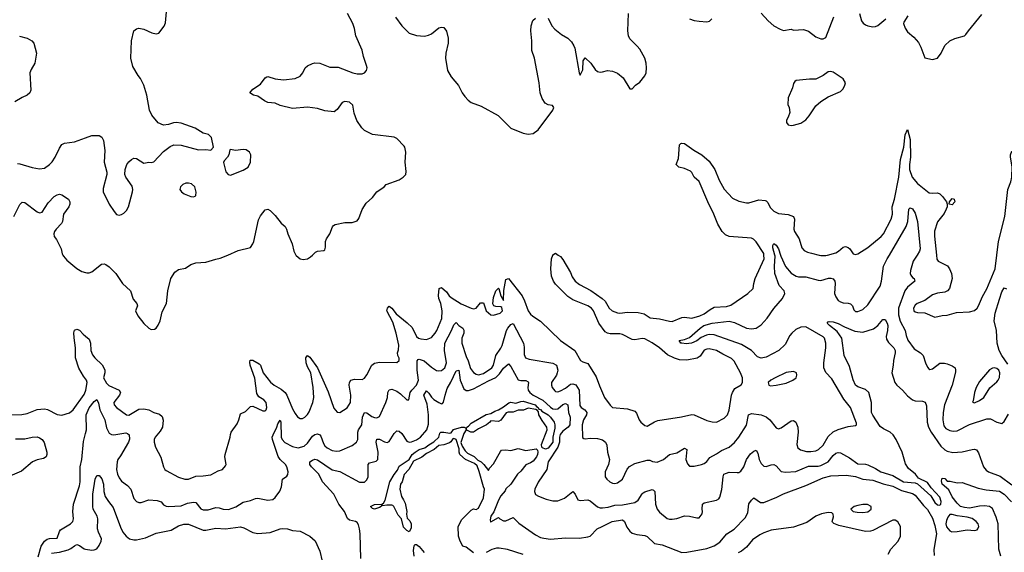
# Model space of a CAD drawing. Header units: inches. Extents: x 1839270 to 1929235, y 762242 to 910350.
# Tile 106 of 256: x 1909469 to 1917410, y 777600 to 781900. Entities that reach past the tile are written whole.
import ezdxf

# ---------------------------------------------------------------- set-up
doc = ezdxf.new("R2010")
doc.units = ezdxf.units.IN
doc.header["$MEASUREMENT"] = 0
for name, color, linetype in [('B9707', 7, 'Continuous'), ('B9708', 7, 'Continuous'), ('B9717', 7, 'Continuous'), ('B9718', 7, 'Continuous')]:
    doc.layers.add(name, color=color, linetype=linetype)

msp = doc.modelspace()

# ---------------------------------------------------------------- linework, layer by layer
at = {"layer": 'B9707', "color": 5}
for points, elevation in [([(1909817.1, 780000), (1909822, 779990), (1909850, 779958.4), (1909930, 779890.4), (1909970, 779868.4), (1910000, 779858.7)], 520), ([(1910000, 779000), (1909982.3, 779022.3), (1909946.7, 779086.7), (1909918.8, 779170), (1909918.2, 779250), (1909907.5, 779332.5), (1909906.9, 779373.1), (1909910, 779394), (1909930, 779402.4), (1909950, 779393.7), (1909980.4, 779360.4), (1910000, 779345)], 480), ([(1909370.1, 778710.1), (1909486.2, 778713.8), (1909530, 778721.6), (1909610, 778752.3), (1909670, 778759.1), (1909693.5, 778753.5), (1909770, 778712.8), (1909810, 778708.8), (1909870, 778727.6), (1909900.9, 778750), (1909990, 778873.1), (1910000, 778900.6)], 480), ([(1909617.1, 777562.9), (1909642.9, 777650), (1909670, 777690.1), (1909690, 777705.7), (1909710, 777711.6), (1909770, 777713.4), (1909790.7, 777769.3), (1909799.3, 777780.7), (1909879.6, 777830), (1909896.3, 777850), (1909902, 777870), (1909897.7, 777930), (1909902, 777990), (1909950, 778137.3), (1909956.8, 778170), (1909956.3, 778290), (1909970, 778350.8), (1909984.8, 778495.2), (1910000, 778559.1)], 460), ([(1909435.8, 778515.8), (1909510, 778516.8), (1909570.3, 778530.3), (1909610, 778532), (1909630, 778525.5), (1909650, 778510.6), (1909665.8, 778485.8), (1909687, 778410), (1909688.5, 778390), (1909681.6, 778370), (1909662, 778358), (1909610, 778345.6), (1909572.7, 778330), (1909483.5, 778256.5), (1909370, 778207.4)], 460), ([(1909726.5, 777593.5), (1909790, 777601.3), (1909859.5, 777620.5), (1909882.3, 777630), (1909910, 777653.2), (1909930, 777663.5), (1909950, 777655.8), (1909990, 777628), (1910000, 777626.3)], 440)]:
    msp.add_lwpolyline(points, dxfattribs=dict(at, elevation=elevation))
at = {"layer": 'B9708', "color": 5}
for points, elevation in [([(1909466.9, 781766.9), (1909530, 781750.5), (1909566.8, 781730), (1909584, 781710), (1909604.9, 781630), (1909590.4, 781549.6), (1909561.1, 781498.9), (1909550.6, 781470), (1909558, 781330), (1909550, 781309.4), (1909530.2, 781289.8), (1909490, 781272), (1909430, 781236.2)], 540), ([(1909450, 780738.3), (1909470, 780735.3), (1909570, 780706.5), (1909630, 780695.6), (1909670, 780701.1), (1909710, 780731.6), (1909730, 780753.7), (1909754.8, 780790), (1909790, 780864), (1909810, 780892.7), (1909830, 780902.4), (1909910, 780912.9), (1910000, 780945.6)], 540), ([(1909420.5, 780310), (1909470, 780407.7), (1909490, 780426), (1909510, 780424.9), (1909610, 780348.5), (1909630, 780341.6), (1909650, 780345.5), (1909699.5, 780420.5), (1909747.6, 780472.4), (1909770, 780486.7), (1909790, 780490.3), (1909810, 780486.7), (1909861.6, 780450), (1909872.7, 780430), (1909872.7, 780410), (1909866, 780390), (1909821.3, 780330), (1909814.4, 780270), (1909806.2, 780253.8), (1909762.9, 780210), (1909749.4, 780190), (1909743.2, 780170), (1909746.3, 780150), (1909764.7, 780124.7), (1909802.4, 780050), (1909812.2, 780010), (1909817.1, 780000)], 520)]:
    msp.add_lwpolyline(points, dxfattribs=dict(at, elevation=elevation))
at = {"layer": 'B9717', "color": 5}
for points, elevation in [([(1910000, 779858.7), (1910010, 779855.5), (1910030, 779856.3), (1910050, 779864.9), (1910130, 779927.7), (1910150, 779928.2), (1910163.4, 779923.4), (1910190, 779904.4), (1910243.1, 779850), (1910299.1, 779770), (1910362, 779710), (1910384.7, 779644.7), (1910414.9, 779610), (1910418, 779590), (1910403.7, 779550), (1910422.4, 779510), (1910470, 779447.3), (1910510, 779410.8), (1910530, 779398.8), (1910557.5, 779402.5), (1910570, 779411), (1910586.8, 779433.2), (1910600.9, 779470), (1910618, 779542), (1910652, 779610), (1910664.7, 779710), (1910688.6, 779811.4), (1910719.1, 779860.9), (1910750, 779884), (1910807.2, 779892.8), (1910850, 779923), (1910890, 779938), (1910970, 779942), (1911050, 779967.7), (1911086.3, 779973.7), (1911147.5, 780000)], 520), ([(1910000, 779345), (1910030, 779321.6), (1910039.3, 779290), (1910042.6, 779230), (1910055.2, 779195.2), (1910074.3, 779170), (1910132.9, 779112.9), (1910150, 779084), (1910155.3, 779070), (1910155.1, 779050), (1910146, 779010), (1910170, 778965.3), (1910187.4, 778947.4), (1910272, 778910), (1910281.1, 778890), (1910274.6, 778870), (1910228.1, 778810), (1910230.3, 778790), (1910248.7, 778770), (1910330, 778709), (1910350, 778708.1), (1910430, 778754.8), (1910470, 778758.6), (1910510, 778751), (1910550, 778729.3), (1910595.5, 778715.5), (1910618, 778698), (1910627.1, 778667.1), (1910620.1, 778610), (1910601.8, 778578.2), (1910561.3, 778530), (1910553.6, 778510), (1910553.6, 778490), (1910563.1, 778450), (1910608.1, 778368.1), (1910627.9, 778290), (1910640.3, 778270), (1910650, 778261.1), (1910750, 778207.9), (1910802, 778190), (1910830, 778191.5), (1910890, 778214.9), (1910950, 778216.5), (1911010, 778226.4), (1911070, 778258), (1911104, 778270), (1911130, 778298), (1911134.5, 778310), (1911124.5, 778370), (1911127, 778390), (1911167.3, 778530), (1911170, 778552), (1911175.1, 778570), (1911223.3, 778636.7), (1911237.6, 778670), (1911250, 778718.8), (1911290, 778737.3), (1911330, 778777.3), (1911350, 778780.7), (1911430, 778741.3), (1911450, 778741.7), (1911457.3, 778750), (1911462.5, 778770), (1911455.6, 778810), (1911437.6, 778830), (1911396.6, 778856.6), (1911382, 778882), (1911366.7, 779006.7), (1911327.9, 779110), (1911324.4, 779135.6), (1911328.7, 779151.3), (1911350, 779150.3), (1911401.1, 779121.1), (1911410.6, 779110.6), (1911431.7, 779050), (1911492.9, 778972.9), (1911522.3, 778950), (1911578.6, 778918.6), (1911611.2, 778891.2), (1911624.7, 778870), (1911670, 778759.3), (1911690, 778721.3), (1911710, 778694.4), (1911730, 778679.3), (1911750, 778680.4), (1911770, 778692.4), (1911790, 778712.4), (1911804.7, 778735.3), (1911832, 778810), (1911840.6, 778850), (1911837, 778930), (1911817.3, 779050), (1911790, 779098.5), (1911779.2, 779130), (1911777.7, 779170), (1911790, 779190.3), (1911810, 779176), (1911870.2, 779090), (1911956.9, 778896.9), (1912003.5, 778763.5), (1912030, 778730.4), (1912050, 778728.5), (1912110, 778766), (1912136.5, 778810), (1912139.5, 778870), (1912126, 778950), (1912129.7, 778970.3), (1912140.9, 778990), (1912170, 778998), (1912230, 778995.6), (1912250, 779006.7), (1912270, 779034), (1912309.2, 779110.8), (1912330, 779127.9), (1912370, 779135.8), (1912510, 779131.3), (1912528.7, 779150), (1912528.4, 779168.4), (1912518, 779190), (1912515.3, 779210), (1912525.1, 779234.9), (1912526.5, 779273.5), (1912505.8, 779370), (1912478.5, 779458.5), (1912430.8, 779550), (1912436.4, 779570), (1912450, 779588.5), (1912470, 779571.5), (1912504.4, 779524.4), (1912593.2, 779453.2), (1912633.8, 779413.8), (1912670, 779343.1), (1912686.7, 779330), (1912703.8, 779323.8), (1912750, 779317.8), (1912790, 779335.6), (1912820.3, 779370), (1912832.9, 779390), (1912872.5, 779487.5), (1912876.3, 779550), (1912865.4, 779610), (1912848.7, 779650), (1912846.1, 779673.9), (1912851.8, 779730), (1912870, 779738.2), (1912910, 779703.6), (1912933.4, 779670), (1912950, 779656.8), (1913030, 779606.2), (1913110, 779570.2), (1913130, 779565.4), (1913150, 779571.4), (1913186.7, 779613.3), (1913210, 779614.6), (1913230, 779548.9), (1913270, 779518.4), (1913290, 779514.9), (1913345.2, 779530), (1913362.9, 779550), (1913357, 779577), (1913350, 779581.2), (1913310, 779583.6), (1913294, 779590), (1913285.7, 779605.7), (1913290, 779658), (1913308.5, 779710), (1913330, 779733), (1913334, 779730), (1913350, 779672), (1913370, 779634), (1913374.5, 779714.5), (1913390, 779802.8), (1913410, 779811.7), (1913520.2, 779670), (1913541.2, 779630), (1913570, 779550.5), (1913590, 779521.6), (1913606.2, 779506.2), (1913670, 779465.3), (1913830.4, 779310), (1913945.7, 779230), (1913993, 779150), (1914010, 779138.7), (1914050, 779124.6), (1914057.2, 779117.2), (1914118.1, 779018.1), (1914144.2, 778944.2), (1914186, 778850), (1914230, 778788), (1914250, 778770.4), (1914370, 778757.4), (1914430, 778739.3), (1914444.2, 778724.2), (1914466, 778670), (1914479.3, 778650), (1914510, 778623.8), (1914530, 778619.3), (1914590, 778653), (1914616.9, 778663.1), (1914805.9, 778694.1), (1914890, 778713.7), (1914910, 778710.4), (1915010, 778664.9), (1915053, 778653), (1915090, 778651.7), (1915150, 778683.6), (1915177.2, 778710), (1915191.9, 778748.1), (1915209.8, 778870), (1915216.9, 778890), (1915237.8, 778922.2), (1915286.6, 778953.4), (1915299, 778970), (1915298, 779010), (1915282.9, 779050), (1915230, 779143.7), (1915210, 779165.1), (1915139.1, 779199.1), (1915090, 779230.8), (1915030, 779243.5), (1915010, 779241.1), (1914990, 779232.6), (1914957.5, 779182.5), (1914932.6, 779167.4), (1914849.2, 779150.8), (1914790, 779153.1), (1914750, 779167.1), (1914694.9, 779194.9), (1914628.2, 779250), (1914570, 779290.7), (1914510, 779323), (1914490, 779326.5), (1914430, 779315.7), (1914410, 779317.2), (1914330, 779357.8), (1914310, 779363.8), (1914230, 779363.2), (1914208.6, 779368.6), (1914190, 779380.9), (1914138.6, 779450), (1914095.9, 779550), (1914081, 779570), (1914050, 779590.8), (1913930, 779639.8), (1913890, 779664.7), (1913790, 779764.2), (1913773.3, 779790), (1913756.9, 779830), (1913753.6, 779890), (1913758, 779970), (1913769.2, 780000)], 480), ([(1910000, 778559.1), (1910007.4, 778590), (1910005.9, 778710), (1910030, 778767.1), (1910070, 778817.3), (1910090, 778834), (1910104.7, 778804.7), (1910116.5, 778750), (1910155.7, 778670), (1910170, 778604.4), (1910190, 778562), (1910210, 778550.2), (1910229.3, 778549.3), (1910323.7, 778563.7), (1910339.5, 778559.5), (1910351.7, 778550), (1910354.1, 778514.1), (1910345.2, 778490), (1910281.8, 778378.2), (1910260.8, 778350), (1910253.8, 778330), (1910250.2, 778270), (1910258.8, 778230), (1910270, 778202.4), (1910290, 778174.9), (1910338.6, 778138.6), (1910366, 778110), (1910390, 778036), (1910410, 778010.6), (1910430, 778002.4), (1910450, 778003.7), (1910510, 778024.9), (1910578, 778018), (1910608.9, 778008.9), (1910630, 777984.4), (1910650, 777972), (1910670, 777970.3), (1910770, 777976.9), (1910823.1, 777996.9), (1910870, 778006), (1910890, 778003.6), (1910930, 777951.7), (1910950, 777942.2), (1910990, 777943.5), (1911050, 777962.4), (1911078.7, 777958.7), (1911110, 777948), (1911153.7, 777946.3), (1911211.5, 777968.5), (1911270, 778004.2), (1911330, 778017.4), (1911370, 778035.3), (1911390, 778037), (1911470, 778022), (1911510, 778027.8), (1911530, 778043.7), (1911565.9, 778094.1), (1911579.8, 778130), (1911589.4, 778190), (1911623.7, 778216.3), (1911631.7, 778228.3), (1911635.1, 778250), (1911623.5, 778290), (1911612, 778310), (1911570, 778350.8), (1911553.9, 778373.9), (1911507.2, 778510), (1911506.5, 778530), (1911514, 778550), (1911542, 778610), (1911550, 778637.3), (1911570, 778667.7), (1911575.9, 778650), (1911578.7, 778530), (1911586.2, 778510), (1911608.1, 778488.1), (1911670, 778453.2), (1911715.7, 778444.3), (1911763.3, 778456.7), (1911790, 778480.2), (1911830, 778539), (1911850, 778551.5), (1911870, 778555.8), (1911888.8, 778548.8), (1911897.5, 778537.5), (1911918.3, 778478.3), (1911930, 778460.8), (1911950, 778444.1), (1911990, 778422.3), (1912024.4, 778415.6), (1912050, 778420.2), (1912150, 778463.6), (1912184.4, 778490), (1912196.1, 778510), (1912195.7, 778570), (1912201.6, 778590), (1912227.5, 778630), (1912234.3, 778690), (1912249.9, 778730.1), (1912270, 778725), (1912310, 778697.1), (1912330, 778689.4), (1912350, 778687.1), (1912370, 778695.8), (1912422.9, 778810), (1912434.5, 778850), (1912439.3, 778890), (1912450, 778912), (1912470, 778916.1), (1912510, 778900.2), (1912540, 778880), (1912590, 778831), (1912608.4, 778831.6), (1912619.1, 778890), (1912632, 778910), (1912670, 778948.3), (1912685.7, 778990), (1912674.4, 779070), (1912674.5, 779145.5), (1912681.9, 779158.1), (1912690, 779160.2), (1912730, 779145.8), (1912790, 779094.7), (1912830, 779067.9), (1912850, 779064.7), (1912870, 779069.3), (1912896.8, 779090), (1912910.4, 779130), (1912894.8, 779230), (1912897.8, 779290), (1912951.7, 779390), (1912970, 779436.4), (1912990, 779454.4), (1913011.7, 779430), (1913042, 779410), (1913050, 779393), (1913050.1, 779370), (1913035, 779330), (1913033.7, 779290), (1913070, 779180.4), (1913087.1, 779147.1), (1913104.5, 779084.5), (1913130, 779051.4), (1913150, 779038.9), (1913170, 779033.7), (1913210, 779044.8), (1913276.8, 779090), (1913290, 779110.3), (1913308.4, 779190), (1913350, 779248), (1913359.7, 779270), (1913395.7, 779390), (1913406, 779410), (1913430, 779438.6), (1913450, 779447.6), (1913532.2, 779290), (1913537.4, 779257.4), (1913537.8, 779197.8), (1913549.3, 779169.3), (1913579, 779159), (1913770, 779127.6), (1913798.9, 779110), (1913807.9, 779070), (1913804.7, 779050), (1913797.2, 779030), (1913758, 778970), (1913757.7, 778950), (1913764, 778930), (1913784, 778904), (1913790, 778898.9), (1913810, 778896.9), (1913830, 778902.9), (1913870, 778924.2), (1913910, 778958.3), (1913930, 778960.5), (1913953.4, 778953.4), (1913981.3, 778910), (1913986.5, 778786.5), (1913996.2, 778770), (1914028, 778750), (1914043.8, 778730), (1914041, 778710), (1914016.9, 778670), (1914005, 778630), (1914008.1, 778528.1), (1914018, 778518), (1914030, 778515.5), (1914070, 778521.7), (1914130, 778517.8), (1914170, 778508.4), (1914194, 778490), (1914205.1, 778465.1), (1914210.4, 778410), (1914224.6, 778350), (1914218.7, 778310), (1914192.2, 778250), (1914190.4, 778210.4), (1914204.9, 778190), (1914228.7, 778168.7), (1914250, 778159.1), (1914270, 778156.3), (1914290, 778162), (1914330, 778190.6), (1914368.2, 778271.8), (1914387.5, 778292.5), (1914430, 778318.3), (1914530, 778344.6), (1914550, 778344), (1914572.9, 778332.9), (1914610, 778329.4), (1914661.6, 778350), (1914710, 778388.8), (1914770, 778404.4), (1914830, 778441.7), (1914850, 778430.8), (1914842.2, 778350), (1914855.6, 778315.6), (1914870, 778296.4), (1914910, 778294.6), (1914968.5, 778308.5), (1914990, 778318.3), (1915010, 778333.7), (1915034.7, 778365.3), (1915090, 778394.2), (1915130, 778421.6), (1915190, 778448.1), (1915232.7, 778487.3), (1915268.7, 778530), (1915330, 778627), (1915347.9, 778710), (1915370, 778720.7), (1915449.3, 778709.3), (1915490, 778694.7), (1915519.5, 778670), (1915570, 778605.5), (1915590, 778598.4), (1915610, 778605.7), (1915690, 778662.4), (1915710, 778665.5), (1915730, 778650.7), (1915744.6, 778610), (1915746.7, 778570), (1915736.9, 778470), (1915744.6, 778444.6), (1915767.6, 778427.6), (1915815.1, 778415.1), (1915850, 778413.2), (1915890, 778420.6), (1915911.1, 778430), (1915950, 778464.4), (1915990, 778535.3), (1916030, 778573.2), (1916070, 778591.4), (1916150, 778617.1), (1916210, 778622.8), (1916217.2, 778630), (1916218, 778642), (1916169.7, 778770), (1916115.7, 778835.7), (1916019.5, 778999.5), (1915971.7, 779051.7), (1915961.7, 779070), (1915955.3, 779090), (1915954.2, 779130), (1915969.8, 779250), (1915970.8, 779290), (1915958.7, 779330), (1915950, 779339.7), (1915810, 779420.7), (1915770, 779417.3), (1915730, 779398.1), (1915696, 779370), (1915679.8, 779350), (1915642.2, 779277.8), (1915590.5, 779229.6), (1915490, 779175), (1915450, 779166.7), (1915418.9, 779178.9), (1915370.6, 779230.6), (1915290, 779277.7), (1915070, 779355.3), (1915030, 779358.4), (1915007.3, 779352.7), (1914966.3, 779333.7), (1914930, 779307.9), (1914886.8, 779290), (1914844.2, 779284.2), (1914810, 779287.8), (1914801.2, 779290), (1914788, 779310), (1914830, 779317.6), (1914870, 779334.2), (1914958, 779410), (1914987.3, 779430), (1915054.5, 779450), (1915190, 779466.6), (1915234.7, 779454.7), (1915330, 779410.2), (1915370, 779404.3), (1915410, 779410.1), (1915450, 779435.4), (1915496.3, 779490), (1915550.3, 779569.7), (1915620.7, 779650), (1915639.3, 779690), (1915634.2, 779710), (1915594.7, 779754.7), (1915560.2, 779850), (1915555.6, 779910), (1915560.8, 779990), (1915558.1, 780000)], 460), ([(1911696.3, 780000), (1911697.6, 779997.6), (1911730, 779970.4), (1911755.3, 779964.7), (1911790, 779968.4), (1911814.8, 779985.3), (1911830.4, 780000)], 520), ([(1913812.3, 780000), (1913830, 779987.3), (1913850, 779962.8), (1913910, 779859.1), (1913924.9, 779824.9), (1913949.5, 779789.5), (1913983.3, 779763.3), (1914075, 779715), (1914166.9, 779650), (1914190, 779628.9), (1914223.8, 779570), (1914247.6, 779550), (1914290, 779532.6), (1914310, 779530.1), (1914370, 779538.5), (1914457.5, 779537.5), (1914505, 779525), (1914553.6, 779493.7), (1914630, 779486.1), (1914710, 779465), (1914730, 779463.5), (1914810, 779494.7), (1914830, 779498.6), (1914890, 779491.8), (1914953.3, 779510), (1914990, 779524.3), (1915038.5, 779561.5), (1915070, 779578), (1915170, 779585.5), (1915204.9, 779595), (1915340.9, 779690), (1915384, 779730), (1915389.6, 779770), (1915402, 779810), (1915472.3, 779970), (1915470.6, 780000)], 480), ([(1915604.3, 780000), (1915607.7, 779990), (1915646.3, 779906.3), (1915690, 779852.4), (1915730.6, 779829.4), (1915750, 779824.7), (1915810, 779823.5), (1915910, 779796.5), (1915930, 779794.9), (1915992.9, 779812.9), (1916010, 779814.3), (1916030, 779808.5), (1916042, 779790), (1916045.4, 779770), (1916041.5, 779690), (1916050, 779662.6), (1916070, 779634.2), (1916090, 779621.1), (1916110, 779614.7), (1916150, 779612.3), (1916170, 779605.3), (1916186.7, 779590), (1916196.7, 779556.7), (1916210, 779544.4), (1916230, 779544.2), (1916270, 779559.5), (1916310, 779597.1), (1916407.8, 779750), (1916418.5, 779790), (1916436.5, 779910), (1916465.7, 779970), (1916483.5, 780000)], 460), ([(1915918.1, 780000), (1915930, 779997.4), (1915970, 779996), (1915983.9, 780000)], 480), ([(1916706.2, 780000), (1916674.4, 779950), (1916654, 779874), (1916651.8, 779850), (1916656.3, 779836.3), (1916670, 779818.5), (1916683.1, 779810), (1916688.9, 779790), (1916630, 779740.2), (1916608.3, 779711.7), (1916555.9, 779570), (1916556.4, 779516.4), (1916570, 779467.6), (1916611, 779390), (1916618.6, 779350), (1916633, 779313), (1916682.1, 779242.1), (1916734.4, 779210), (1916757, 779190), (1916774, 779130), (1916790, 779096), (1916802, 779082), (1916810, 779074.8), (1916830, 779082), (1916890, 779128), (1916927.7, 779127.7), (1916950, 779122), (1916990, 779106), (1917012.7, 779090), (1917017.4, 779070), (1917015.6, 779055.6), (1916990.2, 778950), (1916927.6, 778790), (1916915.9, 778730), (1916914, 778670), (1916922.1, 778622.1), (1916938.9, 778598.9), (1916970, 778582.8), (1916998.6, 778578.6), (1917030, 778582), (1917130, 778631.2), (1917270, 778678.4), (1917297.4, 778677.4), (1917350, 778650.3), (1917390, 778639.1), (1917410, 778656.3), (1917443.6, 778716.4)], 460), ([(1916862.4, 780000), (1916865.9, 779965.9), (1916877.3, 779950), (1916952.4, 779912.4), (1916969, 779889), (1916984.9, 779850), (1916988.4, 779810), (1916968.8, 779731.2), (1916950.6, 779710), (1916930, 779699.7), (1916870, 779692.9), (1916830, 779679.7), (1916770, 779634), (1916708.2, 779610), (1916690, 779596.3), (1916676.9, 779570), (1916681.1, 779550), (1916690, 779541.7), (1916710, 779534.9), (1916770, 779533), (1916850, 779498), (1916910, 779512.4), (1916950, 779514.9), (1917023.9, 779536.1), (1917130, 779542.4), (1917170, 779553), (1917190, 779570.6), (1917202.4, 779590), (1917234, 779666), (1917270, 779728), (1917336.2, 779890), (1917349, 780000)], 480), ([(1917439.6, 779119.6), (1917389.4, 779190), (1917369.3, 779230), (1917353.5, 779290), (1917347.8, 779390), (1917328.8, 779470), (1917337.2, 779530), (1917370, 779643.8), (1917390, 779702.4), (1917410, 779735.8), (1917427.5, 779727.5)], 460), ([(1912219.3, 777550), (1912215.4, 777750), (1912210.8, 777790.8), (1912201.6, 777821.7), (1912190, 777841.5), (1912176.9, 777850), (1912130, 777861.1), (1912114.1, 777874.1), (1912089.9, 777930), (1912041.9, 777990), (1912003.4, 778070), (1911911.1, 778170), (1911881.5, 778230), (1911822.7, 778290), (1911808.6, 778310), (1911809.7, 778330), (1911830, 778344.9), (1911850, 778351.4), (1911870, 778346.9), (1911990, 778266.6), (1912051.4, 778251.4), (1912210, 778165.7), (1912250, 778167), (1912270, 778185.5), (1912278.3, 778210), (1912278.3, 778310), (1912290, 778323.7), (1912343.1, 778336.9), (1912356.8, 778350), (1912359, 778410), (1912343.4, 778490), (1912350, 778514.6), (1912370, 778513.7), (1912410, 778491), (1912432.3, 778487.7), (1912450, 778496.2), (1912490, 778559), (1912510, 778580.2), (1912530, 778577.1), (1912550, 778558.2), (1912590, 778497.8), (1912610, 778490.2), (1912630, 778492.6), (1912670, 778509.1), (1912701.8, 778530), (1912752.2, 778587.8), (1912765.7, 778634.3), (1912766.3, 778710), (1912755.1, 778795.1), (1912728, 778870), (1912750, 778904.9), (1912770, 778885.7), (1912790, 778853.2), (1912810, 778835.2), (1912850, 778808.9), (1912870, 778799.3), (1912878.3, 778801.7), (1912888.2, 778811.8), (1912899.6, 778870), (1912917.2, 778922.8), (1912946.7, 778973.3), (1912990, 779066.3), (1913010, 779071.3), (1913021.6, 778990), (1913050, 778920.6), (1913070, 778906.1), (1913090, 778905.5), (1913130, 778919.2), (1913250, 778984.1), (1913309.1, 779010.9), (1913339.6, 779040.4), (1913370, 779088), (1913410, 779122.4), (1913430, 779101.3), (1913490, 778993.8), (1913510, 778986.3), (1913550, 778986.2), (1913570, 778977), (1913573.7, 778970), (1913566, 778930), (1913569.6, 778910), (1913583.6, 778890), (1913610.1, 778870), (1913689.4, 778829.4), (1913750, 778771), (1913770, 778759.2), (1913790, 778754.6), (1913810, 778758.6), (1913850, 778792.7), (1913870, 778801.6), (1913890.1, 778790), (1913894.1, 778730), (1913908.7, 778690), (1913906.3, 778630), (1913891.6, 778610), (1913850, 778578.3), (1913827.8, 778552.2), (1913821.5, 778530), (1913821.8, 778490), (1913809.8, 778450.1), (1913730.9, 778330), (1913719.2, 778270), (1913650, 778165.4), (1913624.7, 778110), (1913622, 778090), (1913630, 778068.2), (1913653.1, 778053.1), (1913715.5, 778030), (1913770, 778015.6), (1913810, 778014.7), (1913862.8, 778037.2), (1913930, 778090.3), (1913949, 778069), (1913970, 778024.2), (1913990, 778017.8), (1914050, 778024.2), (1914070, 778016.2), (1914130, 777967.2), (1914150, 777959.3), (1914170, 777959.6), (1914214.3, 777965.8), (1914270, 777981.3), (1914330, 777985), (1914430, 778002.9), (1914458, 778022), (1914488.1, 778071.9), (1914498.5, 778081.5), (1914510, 778089.1), (1914570, 778107.2), (1914581.7, 778101.7), (1914591.4, 778090), (1914597.8, 777990), (1914610.2, 777950), (1914630, 777924.9), (1914690, 777873.1), (1914710, 777866.7), (1914731.8, 777868.2), (1914770, 777874.6), (1914830, 777895.3), (1914871.9, 777891.9), (1914930, 777878), (1914950, 777879.1), (1914972.8, 777910), (1914976.9, 777930), (1914973.7, 777950), (1914976.9, 777990), (1914990, 778000.3), (1915090, 778022.4), (1915106.9, 778033.1), (1915115.1, 778044.9), (1915132.2, 778107.8), (1915141.7, 778210), (1915147.7, 778232.3), (1915190, 778247.8), (1915256.1, 778243.9), (1915270, 778245.4), (1915284.9, 778255.1), (1915309.1, 778290), (1915331.7, 778348.3), (1915363.4, 778396.6), (1915390, 778418), (1915410, 778423.6), (1915421.9, 778401.9), (1915433.4, 778350), (1915450, 778317.3), (1915470, 778296.9), (1915490, 778292.9), (1915530, 778306.9), (1915550, 778309.1), (1915570, 778298.7), (1915610, 778252.4), (1915646.2, 778246.2), (1915730, 778252.3), (1915830, 778295.6), (1915910, 778296.6), (1915930, 778300.7), (1915988.8, 778331.2), (1916030, 778382.9), (1916050, 778400.9), (1916070, 778407.1), (1916090, 778404.6), (1916162, 778362), (1916230, 778313.6), (1916290, 778312.3), (1916310, 778306.7), (1916370, 778277.9), (1916413.1, 778250), (1916510, 778220.7), (1916595.8, 778170), (1916690, 778161.1), (1916710, 778154), (1916816.3, 778056.3), (1916850, 778002), (1916870, 777984.7), (1916890, 777981.3), (1916898, 777990), (1916902, 778010), (1916890, 778044.7), (1916820.7, 778120.8), (1916790, 778163.9), (1916718.4, 778198.4), (1916693.1, 778230), (1916638.2, 778278.2), (1916614.5, 778314.5), (1916585.8, 778410), (1916537.2, 778510), (1916513, 778550), (1916490, 778570.4), (1916436.8, 778596.8), (1916410, 778617), (1916350, 778706.5), (1916339.9, 778730), (1916337.8, 778750), (1916340.2, 778810), (1916317.7, 778890), (1916290, 778915.4), (1916230, 778936.2), (1916209.1, 778950), (1916190, 778991.5), (1916160.2, 779100.2), (1916118.2, 779190), (1916099.8, 779330), (1916062.6, 779382.6), (1916000.5, 779430), (1915982.4, 779450), (1915990, 779462), (1915997.5, 779462.5), (1916030, 779460.3), (1916070, 779448.1), (1916120.4, 779420.4), (1916205.6, 779385.6), (1916270, 779378.5), (1916354.7, 779405.3), (1916389.1, 779430.9), (1916430, 779479.3), (1916450, 779479.1), (1916466, 779450), (1916470.2, 779430), (1916468.7, 779390), (1916457.5, 779342.5), (1916459.8, 779319.8), (1916474.8, 779294.8), (1916519.6, 779250), (1916530.2, 779230), (1916531, 779210), (1916515.9, 779150), (1916514.4, 779110), (1916504.2, 779050), (1916527.6, 778970), (1916543.5, 778950), (1916590.2, 778910), (1916630, 778864.7), (1916670, 778831.3), (1916690, 778822.2), (1916750, 778821.5), (1916773.1, 778813.1), (1916782.4, 778782.4), (1916787.7, 778652.3), (1916798.2, 778610), (1916818.9, 778570), (1916898.3, 778458.3), (1916930, 778428.8), (1916950, 778417.5), (1916995.2, 778404.8), (1917070, 778410.3), (1917150, 778431.5), (1917170, 778432.6), (1917186.6, 778426.6), (1917202.3, 778402.3), (1917241.3, 778290), (1917262.5, 778262.5), (1917283.8, 778250), (1917375.8, 778215.8), (1917470, 778146.2)], 440), ([(1910000, 778900.6), (1910003.4, 778910), (1910012.8, 778970), (1910007.9, 778990), (1910000, 779000)], 480), ([(1913130, 777596.8), (1913070, 777642.7), (1913044, 777650), (1913021.2, 777690), (1913009.2, 777730), (1913004, 777810), (1913034.8, 777865.2), (1913110, 777941), (1913130, 777951), (1913150, 777946), (1913170, 777956), (1913210, 778041), (1913218.4, 778110), (1913208.5, 778128.5), (1913173.9, 778253.9), (1913157.5, 778297.5), (1913136.6, 778316.6), (1913064.5, 778350), (1913019, 778390), (1913012.7, 778410), (1913014.5, 778434.5), (1912990, 778511.6), (1912970, 778519.3), (1912962.5, 778517.5), (1912946.7, 778493.3), (1912935.4, 778484.6), (1912890, 778467.8), (1912850, 778462.7), (1912810.7, 778430), (1912750, 778397.6), (1912712, 778368), (1912644.9, 778335.1), (1912608.8, 778270), (1912570, 778229.2), (1912554.6, 778170), (1912540.9, 778150), (1912535.6, 778110), (1912547.6, 778050), (1912565, 778025), (1912576.6, 777996.6), (1912590.2, 777930), (1912588.6, 777908.6), (1912595.2, 777875.3), (1912614.4, 777854.4), (1912626.2, 777830), (1912625.8, 777794.2), (1912610, 777766), (1912590, 777776), (1912564.2, 777804.2), (1912549.2, 777870), (1912520.5, 777900.5), (1912487, 777970), (1912477.4, 777977.4), (1912470, 777981.3), (1912430, 777980.4), (1912395.3, 777975.3), (1912390, 777986), (1912384.7, 777970), (1912370, 777961.2), (1912330, 777949.7), (1912314.6, 777954.6), (1912298, 777970), (1912330, 777986), (1912390, 777990.3), (1912402, 777998), (1912417.8, 778022.2), (1912455.2, 778170), (1912490, 778229.2), (1912517.3, 778262.7), (1912530, 778295.3), (1912609.7, 778350.4), (1912635.1, 778390), (1912658.3, 778410), (1912690, 778429.1), (1912737.4, 778442.6), (1912770, 778468.5), (1912808.8, 778491.2), (1912848.8, 778531.2), (1912858.7, 778561.3), (1912866, 778570), (1912888.7, 778571.3), (1912938.7, 778561.3), (1912950, 778566), (1912969, 778591), (1913031.1, 778611.1), (1913054, 778610), (1913064.7, 778604.7), (1913070, 778594), (1913075.3, 778610), (1913090, 778618.8), (1913110, 778643), (1913230, 778713), (1913270, 778721), (1913300.5, 778739.5), (1913329.6, 778750.4), (1913370, 778774), (1913413, 778807), (1913430, 778812), (1913470, 778803.8), (1913510, 778819.1), (1913530, 778819.2), (1913626.7, 778790), (1913636.8, 778776.8), (1913650.2, 778770), (1913655.3, 778755.3), (1913670, 778752.3), (1913679.9, 778739.9), (1913730, 778709.5), (1913750.1, 778690), (1913778.6, 778650), (1913784, 778630), (1913783.7, 778603.7), (1913769.5, 778530.5), (1913768.1, 778490), (1913730, 778441), (1913710, 778434), (1913684.9, 778444.9), (1913679.3, 778450), (1913676.2, 778470), (1913722.4, 778590), (1913719.6, 778610), (1913683.1, 778663.1), (1913656.9, 778710), (1913653.8, 778733.8), (1913644.2, 778744.2), (1913632.3, 778752.3), (1913570, 778763), (1913532, 778747.9), (1913490, 778748.4), (1913450, 778732.8), (1913408.4, 778731.6), (1913393.1, 778726.9), (1913350, 778666.6), (1913330, 778656.9), (1913270, 778661.2), (1913262, 778650), (1913234, 778630), (1913170, 778598), (1913130, 778571.1), (1913108.7, 778570), (1913070, 778589), (1913050, 778559), (1913026.4, 778486.4), (1913036.5, 778456.5), (1913060.8, 778420.8), (1913081.8, 778401.8), (1913133.9, 778373.9), (1913164.1, 778344.1), (1913190.7, 778330), (1913213.4, 778310), (1913250, 778262), (1913259.3, 778280.7), (1913290, 778313.4), (1913345.6, 778414.4), (1913356, 778424), (1913390, 778427.3), (1913430, 778423), (1913490, 778438.8), (1913550, 778422.8), (1913635.2, 778435.2), (1913644.4, 778424.4), (1913647.7, 778407.7), (1913646.5, 778390), (1913638.3, 778370), (1913610, 778337), (1913590, 778323.4), (1913550, 778307.8), (1913510, 778254.5), (1913483, 778230), (1913430, 778149.2), (1913390, 778112.3), (1913383.1, 778096.9), (1913350, 778057.2), (1913330, 778021.2), (1913293, 777927), (1913270, 777893.2), (1913263, 777863), (1913266.4, 777846.4), (1913270, 777846), (1913330, 777882), (1913342, 777870), (1913370, 777854.8), (1913390, 777854.8), (1913450, 777882), (1913495.8, 777835.8), (1913630, 777742), (1913670, 777720.7), (1913695.2, 777715.2), (1913750, 777707.3), (1913870, 777717.3), (1913984.7, 777715.3), (1914050, 777724.7), (1914070, 777732), (1914126, 777790), (1914166, 777810), (1914248.7, 777850), (1914330, 777862.8), (1914346, 777850), (1914364.5, 777804.5), (1914390, 777771.3), (1914410, 777756), (1914445.4, 777745.4), (1914510, 777737.3), (1914530, 777726.8), (1914590, 777670.7), (1914650, 777660.5), (1914810, 777599.5), (1914850, 777601.1), (1915010, 777632.1), (1915070, 777654), (1915116.5, 777683.6), (1915170.9, 777749.1), (1915230, 777787.4), (1915321.1, 777878.9), (1915341.5, 777918.5), (1915350, 777991), (1915370, 778021), (1915390, 778041), (1915443.8, 778003.8), (1915470, 778003.1), (1915575.3, 778044.7), (1915630, 778072.3), (1915810, 778139.7), (1915950, 778202.6), (1916010, 778217.4), (1916135.7, 778224.3), (1916210, 778213.5), (1916270, 778191.6), (1916350, 778184.1), (1916433.8, 778153.8), (1916510, 778134.5), (1916580.6, 778100.6), (1916670, 778076.3), (1916690, 778061.5), (1916757.9, 777977.9), (1916790, 777945.7), (1916830, 777874.9), (1916850, 777818), (1916862.8, 777750), (1916843, 777623), (1916845.4, 777574.6)], 420), ([(1910000, 777626.3), (1910050, 777617.5), (1910070, 777619.2), (1910090, 777628.8), (1910110, 777655.3), (1910126.4, 777690), (1910129.9, 777710), (1910104.2, 777764.2), (1910097, 777790), (1910099.6, 777870), (1910092.5, 777892.5), (1910062.2, 777950), (1910057.8, 777970), (1910059.3, 778070), (1910078.2, 778190), (1910090, 778220.5), (1910110, 778219.5), (1910132.3, 778192.3), (1910144, 778150), (1910148.8, 778090), (1910158.9, 778050), (1910184.3, 778010), (1910222.9, 777962.9), (1910282.2, 777802.2), (1910302, 777762), (1910327.6, 777730), (1910355.5, 777710), (1910390, 777700.7), (1910410, 777701.1), (1910483.9, 777716.1), (1910570, 777756), (1910690, 777778), (1910750, 777815), (1910792.6, 777827.4), (1910830, 777827.6), (1910950, 777779.8), (1910970, 777779.3), (1911050, 777795.7), (1911130, 777789.5), (1911250, 777805), (1911277.8, 777797.8), (1911350, 777759.3), (1911390, 777751.2), (1911490, 777760.9), (1911569.8, 777790.2), (1911590, 777791.8), (1911630, 777788.7), (1911670, 777776), (1911730, 777772), (1911810, 777730.3), (1911853.1, 777693.1), (1911890.8, 777610.8), (1911909.4, 777530)], 440), ([(1917382, 777570), (1917366.8, 777626.8), (1917360.4, 777830), (1917345.1, 777885.1), (1917313.8, 777953.8), (1917289.9, 777969.9), (1917250, 777976.6), (1917210, 777973.8), (1917130, 777957.7), (1917090, 777961.1), (1917056.3, 777970), (1917030, 777995.8), (1916990, 778048.4), (1916963.7, 778103.7), (1916909.8, 778150), (1916903, 778177), (1916910, 778198), (1916930, 778196), (1916950, 778174), (1916974.4, 778174.4), (1917030, 778161), (1917070, 778162.8), (1917198, 778118), (1917264.3, 778104.3), (1917370, 778092.7), (1917409.2, 778070), (1917467.6, 778007.6)], 420), ([(1916473.7, 777586.3), (1916494.6, 777625.4), (1916553.5, 777690), (1916572.4, 777730), (1916574, 777810), (1916550, 777847), (1916530, 777859.6), (1916510, 777859.6), (1916350, 777777.6), (1916330, 777771.8), (1916290, 777769.6), (1916076.5, 777816.5), (1916034, 777834), (1916023.1, 777843.1), (1916022, 777850), (1916032.5, 777887.5), (1916029.5, 777909.5), (1916018, 777918), (1915990, 777921.7), (1915936, 777910), (1915890, 777891.2), (1915817.8, 777842.2), (1915710, 777802.9), (1915530, 777778), (1915470, 777758.5), (1915437.7, 777742.3), (1915379.8, 777700.2), (1915330, 777642.6), (1915290.2, 777610), (1915263.5, 777596.5)], 420), ([(1912651.7, 777570), (1912644.9, 777615.1), (1912650, 777654), (1912655.3, 777664.7), (1912670, 777663.8), (1912690, 777647.4), (1912730, 777598)], 420), ([(1913530, 777583.7), (1913402.3, 777622.2), (1913334.9, 777634.9), (1913313.6, 777633.6), (1913277.9, 777622.1), (1913230, 777598.8)], 420)]:
    msp.add_lwpolyline(points, dxfattribs=dict(at, elevation=elevation))
for points, elevation in [([(1915710, 779059.3), (1915650, 779051.5), (1915561, 779010), (1915526, 778990), (1915504.7, 778970), (1915512, 778950), (1915525.5, 778945.5), (1915570, 778948.4), (1915650, 778965.3), (1915704, 778990), (1915732.3, 779010), (1915737.2, 779030), (1915734, 779050)], 480), ([(1917330, 779088.5), (1917313.9, 779086.1), (1917290, 779074.7), (1917210, 778978), (1917183.1, 778930), (1917170.3, 778890), (1917158, 778822), (1917152.7, 778812.7), (1917170, 778808), (1917210, 778825.3), (1917245.6, 778850), (1917292.7, 778927.3), (1917350, 778975.6), (1917360.3, 778990), (1917370, 779010.8), (1917373.4, 779050), (1917365.7, 779070), (1917350, 779083.9)], 480), ([(1916270, 777987.3), (1916230, 777979.6), (1916198, 777970), (1916171.3, 777950), (1916190.9, 777930.9), (1916224.5, 777924.5), (1916270, 777920.5), (1916310, 777928), (1916336, 777950), (1916336, 777970), (1916305.4, 777985.4)], 420), ([(1916990, 777905.6), (1916970, 777905.6), (1916955, 777885), (1916943.5, 777856.5), (1916939.6, 777830), (1916945, 777805), (1916970, 777774.4), (1916986.3, 777766.3), (1917030, 777769.3), (1917110, 777781.6), (1917170, 777776.5), (1917190, 777781.6), (1917197.6, 777790), (1917203.5, 777810), (1917198.9, 777830), (1917184.2, 777850), (1917150, 777872.3), (1917110, 777883.7), (1917030, 777894.7)], 440)]:
    msp.add_lwpolyline(points, close=True, dxfattribs=dict(at, elevation=elevation))
at = {"layer": 'B9718', "color": 5}
for points, elevation in [([(1910000, 780945.6), (1910050, 780963.8), (1910110, 780964), (1910130.5, 780950.5), (1910144.4, 780924.4), (1910155.1, 780844.9), (1910150.7, 780750), (1910170.8, 780670), (1910170.7, 780650), (1910143.4, 780536.6), (1910143.1, 780510), (1910190.4, 780410), (1910230.4, 780350.4), (1910250, 780327.3), (1910270, 780320.7), (1910290, 780326.8), (1910310, 780338.8), (1910330, 780360.7), (1910347.8, 780390), (1910378.5, 780510), (1910381.1, 780530), (1910376.8, 780556.8), (1910323.7, 780630), (1910318, 780650), (1910320.9, 780690), (1910332.7, 780730), (1910347.9, 780752.1), (1910369.7, 780770.4), (1910390, 780782), (1910410, 780779.3), (1910470, 780741), (1910509.3, 780750.7), (1910530, 780748), (1910550, 780753), (1910630, 780834.9), (1910682.8, 780877.2), (1910711.2, 780888.8), (1910770, 780885.7), (1910910, 780850.3), (1910970, 780852.7), (1911010, 780847.7), (1911031.8, 780870), (1911015.1, 780950), (1910992.3, 780972.3), (1910950, 780983.6), (1910882.9, 781022.9), (1910770, 781064.2), (1910730, 781069.6), (1910710, 781067.6), (1910670, 781053.6), (1910627.8, 781047.8), (1910586.9, 781066.9), (1910535.1, 781130), (1910515.6, 781170), (1910494, 781290), (1910471.2, 781371.2), (1910444.4, 781424.4), (1910424.5, 781450), (1910382.7, 781522.7), (1910364.5, 781590), (1910369.6, 781730.4), (1910389.4, 781810.6), (1910410, 781826), (1910430, 781830.7), (1910470, 781823), (1910533.8, 781793.8), (1910570, 781784.9), (1910590, 781790.7), (1910632.9, 781847.1), (1910645.6, 781874.4), (1910660.5, 782050)], 540), ([(1911830.4, 780000), (1911855.9, 780024.1), (1911870, 780030.7), (1911923.1, 780036.9), (1911930, 780042), (1911935.3, 780064.7), (1911935.4, 780110), (1911943.5, 780130), (1911971.1, 780170), (1911991.1, 780228.9), (1912000.6, 780239.4), (1912012.7, 780247.3), (1912090, 780262.3), (1912150, 780263.6), (1912190, 780275.5), (1912205.4, 780294.6), (1912231, 780369), (1912262.4, 780417.6), (1912315.1, 780464.9), (1912350, 780511.3), (1912408.7, 780550), (1912424, 780570), (1912530, 780608.4), (1912562.7, 780630), (1912582.7, 780650), (1912586.6, 780673.4), (1912578, 780750), (1912583, 780830), (1912576.3, 780870), (1912570, 780879.5), (1912510, 780940.9), (1912490, 780952.3), (1912314.3, 780974.3), (1912250, 781005.1), (1912227.7, 781027.7), (1912187.3, 781087.3), (1912166.3, 781146.3), (1912155.9, 781210), (1912130, 781235.4), (1912090, 781239), (1912070, 781230.9), (1912030, 781173.6), (1912004.6, 781155.4), (1911930, 781165), (1911870, 781183.9), (1911790, 781193.5), (1911670, 781182.8), (1911570, 781207.1), (1911530, 781226.2), (1911470, 781231.7), (1911443.7, 781243.7), (1911390, 781281.3), (1911355.3, 781290), (1911325.2, 781310), (1911350, 781339.1), (1911410, 781380.7), (1911450, 781430.8), (1911462.5, 781437.5), (1911470, 781440.7), (1911530, 781422.8), (1911595.3, 781415.3), (1911690, 781424), (1911730, 781442.8), (1911752.3, 781470), (1911772.3, 781510), (1911790, 781527.7), (1911830, 781546.4), (1911850, 781550.4), (1911890, 781548.4), (1911970, 781517), (1912037.7, 781517.7), (1912154.8, 781470), (1912190, 781461.5), (1912230, 781463.6), (1912249.2, 781470), (1912266, 781490), (1912270.9, 781510), (1912266.9, 781530), (1912242, 781602), (1912230, 781653.2), (1912180.5, 781770), (1912169.6, 781830), (1912156.3, 781870), (1912111.6, 781950)], 520), ([(1912499.4, 781919.4), (1912550.2, 781850.2), (1912610, 781792.4), (1912670, 781772), (1912733, 781767), (1912766.3, 781773.7), (1912790, 781785.5), (1912850, 781833.4), (1912870, 781840.5), (1912890, 781835.5), (1912910, 781808), (1912925.2, 781750), (1912924.9, 781710), (1912906.7, 781630), (1912902.4, 781590), (1912918, 781490), (1912950, 781438.8), (1913008.2, 781368.2), (1913037.3, 781310), (1913058.5, 781278.5), (1913084.7, 781250), (1913110, 781231), (1913190, 781200.5), (1913326.8, 781126.8), (1913430, 781024), (1913530, 780982.8), (1913570, 780974.8), (1913610, 780980.7), (1913650, 781010.8), (1913768.2, 781170), (1913776.4, 781190), (1913767.5, 781207.5), (1913730, 781211.9), (1913706.8, 781226.8), (1913683.7, 781263.7), (1913667.3, 781310), (1913659.3, 781390), (1913619.8, 781590), (1913599.8, 781650), (1913598.4, 781670), (1913599.8, 781730), (1913590.8, 781810), (1913593.8, 781850), (1913606.8, 781893.2), (1913630, 781911.7)], 520), ([(1913730, 781912.4), (1913761.8, 781850), (1913784.2, 781824.2), (1913839.6, 781779.6), (1913890, 781750.2), (1913919.8, 781719.8), (1913939, 781690), (1913945.8, 781670), (1913980.7, 781470), (1913990, 781451.3), (1914010, 781494), (1914012.5, 781567.5), (1914030, 781591), (1914074.8, 781550), (1914110, 781498), (1914130, 781482.8), (1914150, 781477.3), (1914170, 781479.1), (1914210, 781490.5), (1914250, 781483.8), (1914290, 781467.7), (1914337.3, 781430), (1914390, 781342), (1914410, 781342), (1914435.3, 781370), (1914470, 781396), (1914510, 781446), (1914520.5, 781470), (1914525.4, 781510), (1914521.5, 781550), (1914510, 781589.4), (1914470, 781660.7), (1914450, 781687.3), (1914390, 781746.6), (1914379.7, 781770), (1914373, 781810), (1914379.3, 781950)], 520), ([(1914870, 781907.9), (1914910, 781894.6), (1914950, 781888.8), (1915010, 781882.4), (1915032.9, 781887.1), (1915050, 781906.8)], 520), ([(1915450, 781953), (1915504.9, 781890), (1915550, 781850.4), (1915603.4, 781823.4), (1915630, 781812), (1915690, 781823), (1915710, 781816.3), (1915790, 781821.1), (1915830, 781808.4), (1915890, 781761.1), (1915930, 781746), (1915950, 781744.4), (1915970, 781756), (1916036.4, 781923.6)], 520), ([(1916241.7, 781950), (1916257.6, 781890), (1916271.5, 781871.5), (1916290, 781859.5), (1916310, 781850.3), (1916350, 781843.1), (1916370, 781844.9), (1916390, 781853.4), (1916454.2, 781905.8)], 520), ([(1916631.3, 781930), (1916598.9, 781881.1), (1916596.5, 781870), (1916610, 781830.6), (1916630, 781800.7), (1916679.2, 781759.2), (1916716.7, 781716.7), (1916737.4, 781677.4), (1916770, 781591), (1916830, 781578.9), (1916870, 781590.4), (1916901.6, 781630), (1916929.6, 781690.4), (1916971.5, 781728.5), (1917010, 781747.7), (1917088, 781770), (1917100.9, 781779.1), (1917120.7, 781810), (1917230, 781942.8)], 520), ([(1915983.9, 780000), (1916050, 780019), (1916072, 780030), (1916110, 780063), (1916130, 780068.2), (1916150, 780061.6), (1916163, 780050), (1916190, 780010.8), (1916210, 780004.9), (1916230, 780010.5), (1916310, 780061.7), (1916418, 780150), (1916434.5, 780170), (1916498, 780290), (1916507.8, 780330), (1916504.5, 780390), (1916523.8, 780450), (1916558.4, 780630), (1916572.9, 780770), (1916600.7, 780870), (1916610, 780971.3), (1916630, 781014), (1916652, 780932), (1916653.2, 780790), (1916645.4, 780730), (1916646.5, 780690), (1916667.2, 780630), (1916710, 780577.1), (1916803, 780503), (1916830, 780499), (1916870, 780503.1), (1916890, 780495.3), (1916912.8, 780472.8), (1916943, 780430), (1916948, 780410), (1916948, 780390), (1916941.6, 780370), (1916923.7, 780336.3), (1916872.1, 780267.9), (1916847.3, 780192.7), (1916846.6, 780153.4), (1916862.4, 780000)], 480), ([(1915470.6, 780000), (1915470, 780011.3), (1915410, 780106.9), (1915388.6, 780128.6), (1915370, 780136.2), (1915190, 780149.4), (1915162.4, 780162.4), (1915135.7, 780190), (1915098.7, 780250), (1915068.5, 780330), (1915017.7, 780430), (1914950, 780594.7), (1914909.8, 780630), (1914890, 780667.6), (1914878.3, 780678.3), (1914830, 780699.7), (1914784, 780710), (1914763.7, 780730), (1914781.2, 780778.8), (1914789.6, 780890), (1914800.1, 780899.9), (1914810, 780904), (1914830, 780899.3), (1914850, 780888.2), (1914905.2, 780845.3), (1914970, 780809.1), (1915030, 780758.8), (1915076.5, 780690), (1915110, 780605.5), (1915150, 780532.7), (1915218, 780458), (1915270, 780435.3), (1915330, 780421.3), (1915350, 780422.6), (1915430, 780445), (1915480.4, 780440.4), (1915490, 780436.9), (1915503.1, 780423.1), (1915522.8, 780382.8), (1915550, 780355.4), (1915590, 780335.2), (1915666, 780326), (1915710.4, 780310.4), (1915717.3, 780290), (1915712.2, 780210), (1915717.6, 780190), (1915755.8, 780130), (1915777.6, 780057.6), (1915796.5, 780036.5), (1915822.4, 780022.4), (1915853.9, 780013.9), (1915918.1, 780000)], 480), ([(1917349, 780000), (1917361.9, 780110), (1917414.7, 780310), (1917439.1, 780530), (1917462.2, 780590), (1917470.8, 780630), (1917472.8, 780712.8), (1917458.7, 780790), (1917459.6, 780810), (1917470, 780838.8), (1917541.4, 780781.4), (1917589, 780709), (1917602.4, 780570), (1917600.6, 780490), (1917626.3, 780390), (1917604, 780190), (1917606.6, 780126.6), (1917619.5, 780090), (1917687.7, 780010), (1917687.5, 780000)], 480), ([(1916483.5, 780000), (1916619.6, 780230), (1916632, 780270), (1916639.7, 780370), (1916650, 780382), (1916670, 780372), (1916690, 780339.3), (1916710, 780270.6), (1916731.8, 780050), (1916725.4, 780030), (1916706.2, 780000)], 460), ([(1911147.5, 780000), (1911230, 780035.5), (1911330, 780061), (1911349.7, 780090.4), (1911356.9, 780110), (1911395.2, 780284.8), (1911410, 780317.3), (1911450, 780364), (1911470, 780370.5), (1911490, 780360.5), (1911530, 780320.5), (1911576.5, 780256.5), (1911610.4, 780230), (1911622, 780210), (1911631.8, 780170), (1911666, 780090), (1911680.3, 780030), (1911696.3, 780000)], 520), ([(1915558.1, 780000), (1915542.8, 780057.2), (1915542.8, 780077.2), (1915550, 780094), (1915570, 780080.9), (1915587.6, 780050), (1915604.3, 780000)], 460), ([(1913769.2, 780000), (1913770, 780002), (1913790, 780016), (1913812.3, 780000)], 480)]:
    msp.add_lwpolyline(points, dxfattribs=dict(at, elevation=elevation))
for points, elevation in [([(1916010, 781482), (1915990, 781478), (1915950, 781449), (1915890, 781419), (1915838.6, 781418.6), (1915731.6, 781408.4), (1915719.6, 781400.4), (1915710, 781386), (1915701, 781350), (1915666, 781270), (1915665.4, 781214.6), (1915674.8, 781190), (1915680.7, 781150), (1915667.9, 781112.1), (1915654, 781090), (1915654, 781070), (1915667.3, 781050), (1915690, 781045.5), (1915710, 781047.7), (1915770, 781064.9), (1915810, 781090.8), (1915837.1, 781122.9), (1915890, 781204), (1915930, 781240.7), (1915990, 781277.3), (1916090, 781321), (1916110, 781341), (1916125.2, 781370), (1916129, 781390), (1916110, 781422), (1916030, 781475.3)], 520), ([(1911170, 780853.2), (1911164.7, 780850), (1911154.8, 780810), (1911144, 780790), (1911118.4, 780761.6), (1911113, 780747), (1911132.1, 780672.1), (1911150, 780650.7), (1911170, 780644.9), (1911270, 780685.5), (1911312.3, 780710), (1911331.5, 780750), (1911332.7, 780810), (1911322, 780830), (1911295.3, 780850), (1911270, 780852.7), (1911210, 780842.7)], 540), ([(1910830, 780581.1), (1910810, 780579.8), (1910785.3, 780570), (1910767, 780550), (1910759.3, 780530), (1910773, 780510), (1910794.8, 780494.8), (1910850, 780473), (1910870, 780470.8), (1910884.7, 780475.3), (1910890, 780482), (1910892.7, 780507.3), (1910881.1, 780550), (1910854.2, 780574.2)], 540), ([(1916990, 780404), (1916966, 780410), (1916968.7, 780430), (1916990, 780456.3), (1917004.7, 780450), (1917010.4, 780430)], 480)]:
    msp.add_lwpolyline(points, close=True, dxfattribs=dict(at, elevation=elevation))

doc.saveas('drawing.dxf')
